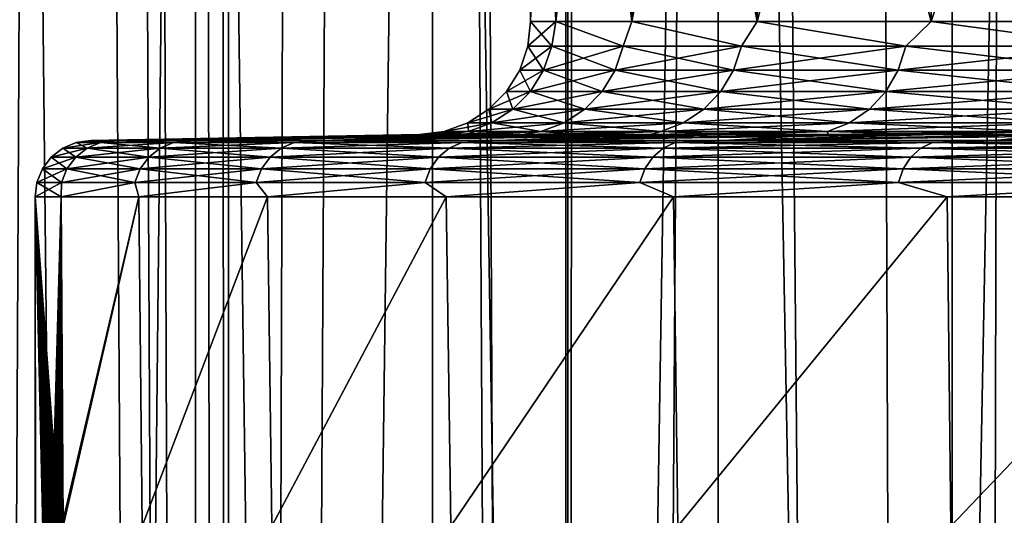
# Model space of a CAD drawing. Header units: metres. Extents: x -24 to 24, y -69 to 184.
# Tile 181 of 256: x -21.55 to -18.08, y -9.62 to -7.87. Entities that reach past the tile are written whole.
import ezdxf

# ---------------------------------------------------------------- set-up
doc = ezdxf.new("R2010")
doc.units = ezdxf.units.M
for name, color, linetype in [('152', 7, 'CONTINUOUS'), ('153', 7, 'CONTINUOUS'), ('159', 7, 'CONTINUOUS'), ('161', 7, 'CONTINUOUS'), ('196', 7, 'CONTINUOUS'), ('197', 7, 'CONTINUOUS'), ('200', 7, 'CONTINUOUS'), ('201', 7, 'CONTINUOUS'), ('367', 7, 'CONTINUOUS'), ('369', 7, 'CONTINUOUS'), ('3981', 7, 'CONTINUOUS'), ('3984', 7, 'CONTINUOUS'), ('560', 2, 'CONTINUOUS'), ('569', 2, 'CONTINUOUS')]:
    doc.layers.add(name, color=color, linetype=linetype)

msp = doc.modelspace()

# ---------------------------------------------------------------- linework, layer by layer
at = {"layer": '152'}
for points in [[(-19.660571, -5.523625, 1.877356), (-19.75, -5.523625), (-19.66057, -7.876375, 1.877362)], [(-19.66057, -7.876375, 1.877362), (-19.75, -5.523625), (-19.75, -7.876375)], [(-19.393089, -7.876375, 3.737727), (-19.660571, -5.523625, 1.877356), (-19.66057, -7.876375, 1.877362)], [(-19.393092, -5.523625, 3.73771), (-19.660571, -5.523625, 1.877356), (-19.393089, -7.876375, 3.737727)], [(-18.94998, -7.876375, 5.564239), (-19.393092, -5.523625, 3.73771), (-19.393089, -7.876375, 3.737727)], [(-18.949987, -5.523625, 5.564215), (-19.393092, -5.523625, 3.73771), (-18.94998, -7.876375, 5.564239)], [(-18.33526, -7.876375, 7.340351), (-18.949987, -5.523625, 5.564215), (-18.94998, -7.876375, 5.564239)], [(-18.335268, -5.523625, 7.34033), (-18.949987, -5.523625, 5.564215), (-18.33526, -7.876375, 7.340351)], [(-17.554493, -7.876375, 9.049987), (-18.335268, -5.523625, 7.34033), (-18.33526, -7.876375, 7.340351)], [(-17.554501, -5.523625, 9.049973), (-18.335268, -5.523625, 7.34033), (-17.554493, -7.876375, 9.049987)]]:
    msp.add_3dface(points, dxfattribs=at)
at = {"layer": '153'}
for points in [[(-19.75, -7.876375), (-19.75, -5.523625), (-19.660571, -5.523625, -1.877356)], [(-19.660571, -7.876375, -1.877355), (-19.75, -7.876375), (-19.660571, -5.523625, -1.877356)], [(-19.393092, -5.523625, -3.73771), (-19.660571, -7.876375, -1.877355), (-19.660571, -5.523625, -1.877356)], [(-19.393092, -7.876375, -3.737709), (-19.660571, -7.876375, -1.877355), (-19.393092, -5.523625, -3.73771)], [(-18.949987, -5.523625, -5.564215), (-19.393092, -7.876375, -3.737709), (-19.393092, -5.523625, -3.73771)], [(-18.949988, -7.876375, -5.564213), (-19.393092, -7.876375, -3.737709), (-18.949987, -5.523625, -5.564215)], [(-18.335268, -5.523625, -7.34033), (-18.949988, -7.876375, -5.564213), (-18.949987, -5.523625, -5.564215)], [(-18.335269, -7.876375, -7.340328), (-18.949988, -7.876375, -5.564213), (-18.335268, -5.523625, -7.34033)], [(-17.554501, -5.523625, -9.049973), (-18.335269, -7.876375, -7.340328), (-18.335268, -5.523625, -7.34033)], [(-17.554502, -7.876375, -9.04997), (-18.335269, -7.876375, -7.340328), (-17.554501, -5.523625, -9.049973)]]:
    msp.add_3dface(points, dxfattribs=at)
at = {"layer": '159'}
for points in [[(-21.30349, -8.29657), (-21.212619, -8.29657, 1.96558), (-20.143019, -8.276314)], [(-20.120206, -8.276314, 0.958392), (-21.212619, -8.29657, 1.96558), (-20.051817, -8.276314, 1.914638)], [(-20.143019, -8.276314), (-21.212619, -8.29657, 1.96558), (-20.120206, -8.276314, 0.958392)], [(-21.212619, -8.29657, 1.96558), (-20.940771, -8.29657, 3.914439), (-20.051817, -8.276314, 1.914638)], [(-19.938004, -8.276314, 2.866566), (-20.940771, -8.29657, 3.914439), (-19.779023, -8.276314, 3.812014)], [(-20.051817, -8.276314, 1.914638), (-20.940771, -8.29657, 3.914439), (-19.938004, -8.276314, 2.866566)], [(-20.940771, -8.29657, 3.914439), (-20.490257, -8.29657, 5.829928), (-19.779023, -8.276314, 3.812014)], [(-19.575234, -8.276314, 4.748833), (-20.490257, -8.29657, 5.829928), (-19.327099, -8.276314, 5.674896)], [(-19.779023, -8.276314, 3.812014), (-20.490257, -8.29657, 5.829928), (-19.575234, -8.276314, 4.748833)], [(-20.490257, -8.29657, 5.829928), (-19.864924, -8.29657, 7.695682), (-19.327099, -8.276314, 5.674896)], [(-19.035182, -8.276314, 6.588099), (-19.864924, -8.29657, 7.695682), (-18.700145, -8.276314, 7.486374)], [(-19.327099, -8.276314, 5.674896), (-19.864924, -8.29657, 7.695682), (-19.035182, -8.276314, 6.588099)], [(-19.864924, -8.29657, 7.695682), (-19.070109, -8.29657, 9.495771), (-18.700145, -8.276314, 7.486374)], [(-18.322747, -8.276314, 8.367685), (-19.070109, -8.29657, 9.495771), (-17.903844, -8.276314, 9.230038)], [(-18.700145, -8.276314, 7.486374), (-19.070109, -8.29657, 9.495771), (-18.322747, -8.276314, 8.367685)], [(-19.070109, -8.29657, 9.495771), (-18.112595, -8.29657, 11.214839), (-17.903844, -8.276314, 9.230038)], [(-17.444383, -8.276314, 10.07148), (-18.112595, -8.29657, 11.214839), (-16.945405, -8.276314, 10.890108)], [(-17.903844, -8.276314, 9.230038), (-18.112595, -8.29657, 11.214839), (-17.444383, -8.276314, 10.07148)], [(-18.112595, -8.29657, 11.214839), (-17.000552, -8.29657, 12.838222), (-16.945405, -8.276314, 10.890108)]]:
    msp.add_3dface(points, dxfattribs=at)
at = {"layer": '161'}
for points in [[(-21.21262, -8.29657, -1.965572), (-21.30349, -8.29657), (-20.120206, -8.276314, -0.958388)], [(-21.30349, -8.29657), (-20.143019, -8.276314), (-20.120206, -8.276314, -0.958388)], [(-20.051818, -8.276314, -1.914628), (-21.21262, -8.29657, -1.965572), (-20.120206, -8.276314, -0.958388)], [(-19.938007, -8.276314, -2.866549), (-21.21262, -8.29657, -1.965572), (-20.051818, -8.276314, -1.914628)], [(-20.940773, -8.29657, -3.914425), (-21.21262, -8.29657, -1.965572), (-19.938007, -8.276314, -2.866549)], [(-19.779028, -8.276314, -3.81199), (-20.940773, -8.29657, -3.914425), (-19.938007, -8.276314, -2.866549)], [(-19.575241, -8.276314, -4.748804), (-20.940773, -8.29657, -3.914425), (-19.779028, -8.276314, -3.81199)], [(-20.490257, -8.29657, -5.82993), (-20.940773, -8.29657, -3.914425), (-19.575241, -8.276314, -4.748804)], [(-19.327109, -8.276314, -5.674864), (-20.490257, -8.29657, -5.82993), (-19.575241, -8.276314, -4.748804)], [(-19.035193, -8.276314, -6.588069), (-20.490257, -8.29657, -5.82993), (-19.327109, -8.276314, -5.674864)], [(-19.864911, -8.29657, -7.695714), (-20.490257, -8.29657, -5.82993), (-19.035193, -8.276314, -6.588069)], [(-18.700156, -8.276314, -7.486347), (-19.864911, -8.29657, -7.695714), (-19.035193, -8.276314, -6.588069)], [(-18.322758, -8.276314, -8.367662), (-19.864911, -8.29657, -7.695714), (-18.700156, -8.276314, -7.486347)], [(-19.070095, -8.29657, -9.495797), (-19.864911, -8.29657, -7.695714), (-18.322758, -8.276314, -8.367662)], [(-17.903854, -8.276314, -9.230018), (-19.070095, -8.29657, -9.495797), (-18.322758, -8.276314, -8.367662)], [(-17.444394, -8.276314, -10.071462), (-19.070095, -8.29657, -9.495797), (-17.903854, -8.276314, -9.230018)], [(-18.112595, -8.29657, -11.21484), (-19.070095, -8.29657, -9.495797), (-17.444394, -8.276314, -10.071462)], [(-16.945417, -8.276314, -10.89009), (-18.112595, -8.29657, -11.21484), (-17.444394, -8.276314, -10.071462)], [(-16.408053, -8.276314, -11.68405), (-18.112595, -8.29657, -11.21484), (-16.945417, -8.276314, -10.89009)], [(-17.000556, -8.29657, -12.838217), (-18.112595, -8.29657, -11.21484), (-16.408053, -8.276314, -11.68405)]]:
    msp.add_3dface(points, dxfattribs=at)
at = {"layer": '196'}
for points in [[(-19.75, -7.876375), (-19.759808, -7.964411), (-19.675516, -7.964411, 1.823205)], [(-19.66057, -7.876375, 1.877362), (-19.75, -7.876375), (-19.675516, -7.964411, 1.823205)], [(-19.66057, -7.876375, 1.877362), (-19.675516, -7.964411, 1.823205), (-19.42336, -7.964411, 3.630855)], [(-19.393089, -7.876375, 3.737727), (-19.66057, -7.876375, 1.877362), (-19.42336, -7.964411, 3.630855)], [(-19.393089, -7.876375, 3.737727), (-19.42336, -7.964411, 3.630855), (-19.00549, -7.964411, 5.407528)], [(-18.94998, -7.876375, 5.564239), (-19.393089, -7.876375, 3.737727), (-19.00549, -7.964411, 5.407528)], [(-18.94998, -7.876375, 5.564239), (-19.00549, -7.964411, 5.407528), (-18.425472, -7.964411, 7.138066)], [(-18.33526, -7.876375, 7.340351), (-18.94998, -7.876375, 5.564239), (-18.425472, -7.964411, 7.138066)], [(-18.33526, -7.876375, 7.340351), (-18.425472, -7.964411, 7.138066), (-17.688255, -7.964411, 8.807704)], [(-17.554493, -7.876375, 9.049987), (-18.33526, -7.876375, 7.340351), (-17.688255, -7.964411, 8.807704)], [(-19.78879, -8.048209), (-19.704374, -8.048209, 1.825879), (-19.759808, -7.964411)], [(-19.759808, -7.964411), (-19.704374, -8.048209, 1.825879), (-19.675516, -7.964411, 1.823205)], [(-19.704374, -8.048209, 1.825879), (-19.451848, -8.048209, 3.636181), (-19.675516, -7.964411, 1.823205)], [(-19.675516, -7.964411, 1.823205), (-19.451848, -8.048209, 3.636181), (-19.42336, -7.964411, 3.630855)], [(-19.451848, -8.048209, 3.636181), (-19.033365, -8.048209, 5.415459), (-19.42336, -7.964411, 3.630855)], [(-19.42336, -7.964411, 3.630855), (-19.033365, -8.048209, 5.415459), (-19.00549, -7.964411, 5.407528)], [(-19.033365, -8.048209, 5.415459), (-18.452497, -8.048209, 7.148535), (-19.00549, -7.964411, 5.407528)], [(-19.00549, -7.964411, 5.407528), (-18.452497, -8.048209, 7.148535), (-18.425472, -7.964411, 7.138066)], [(-18.452497, -8.048209, 7.148535), (-17.714198, -8.048209, 8.820623), (-18.425472, -7.964411, 7.138066)], [(-18.425472, -7.964411, 7.138066), (-17.714198, -8.048209, 8.820623), (-17.688255, -7.964411, 8.807704)], [(-19.83552, -8.123564), (-19.750906, -8.123564, 1.830191), (-19.78879, -8.048209)], [(-19.78879, -8.048209), (-19.750906, -8.123564, 1.830191), (-19.704374, -8.048209, 1.825879)], [(-19.750906, -8.123564, 1.830191), (-19.497783, -8.123564, 3.644767), (-19.704374, -8.048209, 1.825879)], [(-19.704374, -8.048209, 1.825879), (-19.497783, -8.123564, 3.644767), (-19.451848, -8.048209, 3.636181)], [(-19.497783, -8.123564, 3.644767), (-19.078312, -8.123564, 5.428248), (-19.451848, -8.048209, 3.636181)], [(-19.451848, -8.048209, 3.636181), (-19.078312, -8.123564, 5.428248), (-19.033365, -8.048209, 5.415459)], [(-19.078312, -8.123564, 5.428248), (-18.496072, -8.123564, 7.165416), (-19.033365, -8.048209, 5.415459)], [(-19.033365, -8.048209, 5.415459), (-18.496072, -8.123564, 7.165416), (-18.452497, -8.048209, 7.148535)], [(-18.496072, -8.123564, 7.165416), (-17.75603, -8.123564, 8.841452), (-18.452497, -8.048209, 7.148535)], [(-18.452497, -8.048209, 7.148535), (-17.75603, -8.123564, 8.841452), (-17.714198, -8.048209, 8.820623)], [(-19.897704, -8.186773), (-19.812824, -8.186773, 1.835929), (-19.83552, -8.123564)], [(-19.83552, -8.123564), (-19.812824, -8.186773, 1.835929), (-19.750906, -8.123564, 1.830191)], [(-19.812824, -8.186773, 1.835929), (-19.558908, -8.186773, 3.656194), (-19.750906, -8.123564, 1.830191)], [(-19.750906, -8.123564, 1.830191), (-19.558908, -8.186773, 3.656194), (-19.497783, -8.123564, 3.644767)], [(-19.558908, -8.186773, 3.656194), (-19.138122, -8.186773, 5.445265), (-19.497783, -8.123564, 3.644767)], [(-19.497783, -8.123564, 3.644767), (-19.138122, -8.186773, 5.445265), (-19.078312, -8.123564, 5.428248)], [(-19.138122, -8.186773, 5.445265), (-18.554057, -8.186773, 7.18788), (-19.078312, -8.123564, 5.428248)], [(-19.078312, -8.123564, 5.428248), (-18.554057, -8.186773, 7.18788), (-18.496072, -8.123564, 7.165416)], [(-18.554057, -8.186773, 7.18788), (-17.811694, -8.186773, 8.86917), (-18.496072, -8.123564, 7.165416)], [(-18.496072, -8.123564, 7.165416), (-17.811694, -8.186773, 8.86917), (-17.75603, -8.123564, 8.841452)], [(-19.972285, -8.234729), (-19.887087, -8.234729, 1.84281), (-19.897704, -8.186773)], [(-19.897704, -8.186773), (-19.887087, -8.234729, 1.84281), (-19.812824, -8.186773, 1.835929)], [(-19.887087, -8.234729, 1.84281), (-19.632219, -8.234729, 3.669898), (-19.812824, -8.186773, 1.835929)], [(-19.812824, -8.186773, 1.835929), (-19.632219, -8.234729, 3.669898), (-19.558908, -8.186773, 3.656194)], [(-19.632219, -8.234729, 3.669898), (-19.209856, -8.234729, 5.465675), (-19.558908, -8.186773, 3.656194)], [(-19.558908, -8.186773, 3.656194), (-19.209856, -8.234729, 5.465675), (-19.138122, -8.186773, 5.445265)], [(-19.209856, -8.234729, 5.465675), (-18.623601, -8.234729, 7.214822), (-19.138122, -8.186773, 5.445265)], [(-19.138122, -8.186773, 5.445265), (-18.623601, -8.234729, 7.214822), (-18.554057, -8.186773, 7.18788)], [(-18.623601, -8.234729, 7.214822), (-17.878457, -8.234729, 8.902414), (-18.554057, -8.186773, 7.18788)], [(-18.554057, -8.186773, 7.18788), (-17.878457, -8.234729, 8.902414), (-17.811694, -8.186773, 8.86917)], [(-20.055599, -8.265076), (-19.970045, -8.265076, 1.850497), (-19.972285, -8.234729)], [(-19.972285, -8.234729), (-19.970045, -8.265076, 1.850497), (-19.887087, -8.234729, 1.84281)], [(-19.970045, -8.265076, 1.850497), (-19.714114, -8.265076, 3.685207), (-19.887087, -8.234729, 1.84281)], [(-19.887087, -8.234729, 1.84281), (-19.714114, -8.265076, 3.685207), (-19.632219, -8.234729, 3.669898)], [(-19.714114, -8.265076, 3.685207), (-19.289989, -8.265076, 5.488475), (-19.632219, -8.234729, 3.669898)], [(-19.632219, -8.234729, 3.669898), (-19.289989, -8.265076, 5.488475), (-19.209856, -8.234729, 5.465675)], [(-19.289989, -8.265076, 5.488475), (-18.701289, -8.265076, 7.244918), (-19.209856, -8.234729, 5.465675)], [(-19.209856, -8.234729, 5.465675), (-18.701289, -8.265076, 7.244918), (-18.623601, -8.234729, 7.214822)], [(-18.701289, -8.265076, 7.244918), (-17.953036, -8.265076, 8.93955), (-18.623601, -8.234729, 7.214822)], [(-18.623601, -8.234729, 7.214822), (-17.953036, -8.265076, 8.93955), (-17.878457, -8.234729, 8.902414)], [(-20.143019, -8.276314), (-20.120206, -8.276314, 0.958392), (-20.055599, -8.265076)], [(-20.055599, -8.265076), (-20.120206, -8.276314, 0.958392), (-19.970045, -8.265076, 1.850497)], [(-20.120206, -8.276314, 0.958392), (-20.051817, -8.276314, 1.914638), (-19.970045, -8.265076, 1.850497)], [(-20.051817, -8.276314, 1.914638), (-19.938004, -8.276314, 2.866566), (-19.970045, -8.265076, 1.850497)], [(-19.970045, -8.265076, 1.850497), (-19.938004, -8.276314, 2.866566), (-19.714114, -8.265076, 3.685207)], [(-19.938004, -8.276314, 2.866566), (-19.779023, -8.276314, 3.812014), (-19.714114, -8.265076, 3.685207)], [(-19.779023, -8.276314, 3.812014), (-19.575234, -8.276314, 4.748833), (-19.714114, -8.265076, 3.685207)], [(-19.714114, -8.265076, 3.685207), (-19.575234, -8.276314, 4.748833), (-19.289989, -8.265076, 5.488475)], [(-19.575234, -8.276314, 4.748833), (-19.327099, -8.276314, 5.674896), (-19.289989, -8.265076, 5.488475)], [(-19.327099, -8.276314, 5.674896), (-19.035182, -8.276314, 6.588099), (-19.289989, -8.265076, 5.488475)], [(-19.289989, -8.265076, 5.488475), (-19.035182, -8.276314, 6.588099), (-18.701289, -8.265076, 7.244918)], [(-19.035182, -8.276314, 6.588099), (-18.700145, -8.276314, 7.486374), (-18.701289, -8.265076, 7.244918)], [(-18.701289, -8.265076, 7.244918), (-18.322747, -8.276314, 8.367685), (-17.953036, -8.265076, 8.93955)], [(-18.700145, -8.276314, 7.486374), (-18.322747, -8.276314, 8.367685), (-18.701289, -8.265076, 7.244918)], [(-18.322747, -8.276314, 8.367685), (-17.903844, -8.276314, 9.230038), (-17.953036, -8.265076, 8.93955)]]:
    msp.add_3dface(points, dxfattribs=at)
at = {"layer": '197'}
for points in [[(-19.759808, -7.964411), (-19.660571, -7.876375, -1.877355), (-19.675516, -7.964411, -1.823205)], [(-19.75, -7.876375), (-19.660571, -7.876375, -1.877355), (-19.759808, -7.964411)], [(-19.660571, -7.876375, -1.877355), (-19.42336, -7.964411, -3.630855), (-19.675516, -7.964411, -1.823205)], [(-19.660571, -7.876375, -1.877355), (-19.393092, -7.876375, -3.737709), (-19.42336, -7.964411, -3.630855)], [(-19.393092, -7.876375, -3.737709), (-19.00549, -7.964411, -5.407528), (-19.42336, -7.964411, -3.630855)], [(-19.393092, -7.876375, -3.737709), (-18.949988, -7.876375, -5.564213), (-19.00549, -7.964411, -5.407528)], [(-18.949988, -7.876375, -5.564213), (-18.425472, -7.964411, -7.138066), (-19.00549, -7.964411, -5.407528)], [(-18.949988, -7.876375, -5.564213), (-18.335269, -7.876375, -7.340328), (-18.425472, -7.964411, -7.138066)], [(-18.335269, -7.876375, -7.340328), (-17.688255, -7.964411, -8.807704), (-18.425472, -7.964411, -7.138066)], [(-18.335269, -7.876375, -7.340328), (-17.554502, -7.876375, -9.04997), (-17.688255, -7.964411, -8.807704)], [(-19.704374, -8.048209, -1.825879), (-19.78879, -8.048209), (-19.675516, -7.964411, -1.823205)], [(-19.78879, -8.048209), (-19.759808, -7.964411), (-19.675516, -7.964411, -1.823205)], [(-19.42336, -7.964411, -3.630855), (-19.704374, -8.048209, -1.825879), (-19.675516, -7.964411, -1.823205)], [(-19.451848, -8.048209, -3.636181), (-19.704374, -8.048209, -1.825879), (-19.42336, -7.964411, -3.630855)], [(-19.00549, -7.964411, -5.407528), (-19.451848, -8.048209, -3.636181), (-19.42336, -7.964411, -3.630855)], [(-19.033365, -8.048209, -5.415459), (-19.451848, -8.048209, -3.636181), (-19.00549, -7.964411, -5.407528)], [(-18.425472, -7.964411, -7.138066), (-19.033365, -8.048209, -5.415459), (-19.00549, -7.964411, -5.407528)], [(-18.452497, -8.048209, -7.148535), (-19.033365, -8.048209, -5.415459), (-18.425472, -7.964411, -7.138066)], [(-17.688255, -7.964411, -8.807704), (-18.452497, -8.048209, -7.148535), (-18.425472, -7.964411, -7.138066)], [(-17.714198, -8.048209, -8.820623), (-18.452497, -8.048209, -7.148535), (-17.688255, -7.964411, -8.807704)], [(-19.750906, -8.123564, -1.830191), (-19.83552, -8.123564), (-19.704374, -8.048209, -1.825879)], [(-19.83552, -8.123564), (-19.78879, -8.048209), (-19.704374, -8.048209, -1.825879)], [(-19.451848, -8.048209, -3.636181), (-19.750906, -8.123564, -1.830191), (-19.704374, -8.048209, -1.825879)], [(-19.497783, -8.123564, -3.644767), (-19.750906, -8.123564, -1.830191), (-19.451848, -8.048209, -3.636181)], [(-19.033365, -8.048209, -5.415459), (-19.497783, -8.123564, -3.644767), (-19.451848, -8.048209, -3.636181)], [(-19.078312, -8.123564, -5.428248), (-19.497783, -8.123564, -3.644767), (-19.033365, -8.048209, -5.415459)], [(-18.452497, -8.048209, -7.148535), (-19.078312, -8.123564, -5.428248), (-19.033365, -8.048209, -5.415459)], [(-18.496072, -8.123564, -7.165416), (-19.078312, -8.123564, -5.428248), (-18.452497, -8.048209, -7.148535)], [(-17.714198, -8.048209, -8.820623), (-18.496072, -8.123564, -7.165416), (-18.452497, -8.048209, -7.148535)], [(-17.75603, -8.123564, -8.841452), (-18.496072, -8.123564, -7.165416), (-17.714198, -8.048209, -8.820623)], [(-19.812824, -8.186773, -1.835929), (-19.897704, -8.186773), (-19.750906, -8.123564, -1.830191)], [(-19.897704, -8.186773), (-19.83552, -8.123564), (-19.750906, -8.123564, -1.830191)], [(-19.497783, -8.123564, -3.644767), (-19.812824, -8.186773, -1.835929), (-19.750906, -8.123564, -1.830191)], [(-19.558908, -8.186773, -3.656194), (-19.812824, -8.186773, -1.835929), (-19.497783, -8.123564, -3.644767)], [(-19.078312, -8.123564, -5.428248), (-19.558908, -8.186773, -3.656194), (-19.497783, -8.123564, -3.644767)], [(-19.138122, -8.186773, -5.445265), (-19.558908, -8.186773, -3.656194), (-19.078312, -8.123564, -5.428248)], [(-18.496072, -8.123564, -7.165416), (-19.138122, -8.186773, -5.445265), (-19.078312, -8.123564, -5.428248)], [(-18.554057, -8.186773, -7.18788), (-19.138122, -8.186773, -5.445265), (-18.496072, -8.123564, -7.165416)], [(-17.75603, -8.123564, -8.841452), (-18.554057, -8.186773, -7.18788), (-18.496072, -8.123564, -7.165416)], [(-17.811694, -8.186773, -8.86917), (-18.554057, -8.186773, -7.18788), (-17.75603, -8.123564, -8.841452)], [(-19.887087, -8.234729, -1.84281), (-19.972285, -8.234729), (-19.812824, -8.186773, -1.835929)], [(-19.972285, -8.234729), (-19.897704, -8.186773), (-19.812824, -8.186773, -1.835929)], [(-19.558908, -8.186773, -3.656194), (-19.887087, -8.234729, -1.84281), (-19.812824, -8.186773, -1.835929)], [(-19.632219, -8.234729, -3.669898), (-19.887087, -8.234729, -1.84281), (-19.558908, -8.186773, -3.656194)], [(-19.138122, -8.186773, -5.445265), (-19.632219, -8.234729, -3.669898), (-19.558908, -8.186773, -3.656194)], [(-19.209856, -8.234729, -5.465675), (-19.632219, -8.234729, -3.669898), (-19.138122, -8.186773, -5.445265)], [(-18.554057, -8.186773, -7.18788), (-19.209856, -8.234729, -5.465675), (-19.138122, -8.186773, -5.445265)], [(-18.623601, -8.234729, -7.214822), (-19.209856, -8.234729, -5.465675), (-18.554057, -8.186773, -7.18788)], [(-17.811694, -8.186773, -8.86917), (-18.623601, -8.234729, -7.214822), (-18.554057, -8.186773, -7.18788)], [(-17.878457, -8.234729, -8.902414), (-18.623601, -8.234729, -7.214822), (-17.811694, -8.186773, -8.86917)], [(-19.970045, -8.265076, -1.850497), (-20.055599, -8.265076), (-19.887087, -8.234729, -1.84281)], [(-20.055599, -8.265076), (-19.972285, -8.234729), (-19.887087, -8.234729, -1.84281)], [(-19.632219, -8.234729, -3.669898), (-19.970045, -8.265076, -1.850497), (-19.887087, -8.234729, -1.84281)], [(-19.714114, -8.265076, -3.685207), (-19.970045, -8.265076, -1.850497), (-19.632219, -8.234729, -3.669898)], [(-19.209856, -8.234729, -5.465675), (-19.714114, -8.265076, -3.685207), (-19.632219, -8.234729, -3.669898)], [(-19.289989, -8.265076, -5.488475), (-19.714114, -8.265076, -3.685207), (-19.209856, -8.234729, -5.465675)], [(-18.623601, -8.234729, -7.214822), (-19.289989, -8.265076, -5.488475), (-19.209856, -8.234729, -5.465675)], [(-18.701289, -8.265076, -7.244918), (-19.289989, -8.265076, -5.488475), (-18.623601, -8.234729, -7.214822)], [(-17.878457, -8.234729, -8.902414), (-18.701289, -8.265076, -7.244918), (-18.623601, -8.234729, -7.214822)], [(-17.953036, -8.265076, -8.93955), (-18.701289, -8.265076, -7.244918), (-17.878457, -8.234729, -8.902414)], [(-20.143019, -8.276314), (-20.055599, -8.265076), (-19.970045, -8.265076, -1.850497)], [(-20.120206, -8.276314, -0.958388), (-20.143019, -8.276314), (-19.970045, -8.265076, -1.850497)], [(-20.051818, -8.276314, -1.914628), (-20.120206, -8.276314, -0.958388), (-19.970045, -8.265076, -1.850497)], [(-19.714114, -8.265076, -3.685207), (-20.051818, -8.276314, -1.914628), (-19.970045, -8.265076, -1.850497)], [(-19.938007, -8.276314, -2.866549), (-20.051818, -8.276314, -1.914628), (-19.714114, -8.265076, -3.685207)], [(-19.779028, -8.276314, -3.81199), (-19.938007, -8.276314, -2.866549), (-19.714114, -8.265076, -3.685207)], [(-19.289989, -8.265076, -5.488475), (-19.779028, -8.276314, -3.81199), (-19.714114, -8.265076, -3.685207)], [(-19.575241, -8.276314, -4.748804), (-19.779028, -8.276314, -3.81199), (-19.289989, -8.265076, -5.488475)], [(-19.327109, -8.276314, -5.674864), (-19.575241, -8.276314, -4.748804), (-19.289989, -8.265076, -5.488475)], [(-18.701289, -8.265076, -7.244918), (-19.327109, -8.276314, -5.674864), (-19.289989, -8.265076, -5.488475)], [(-19.035193, -8.276314, -6.588069), (-19.327109, -8.276314, -5.674864), (-18.701289, -8.265076, -7.244918)], [(-18.700156, -8.276314, -7.486347), (-19.035193, -8.276314, -6.588069), (-18.701289, -8.265076, -7.244918)], [(-17.953036, -8.265076, -8.93955), (-18.700156, -8.276314, -7.486347), (-18.701289, -8.265076, -7.244918)], [(-18.322758, -8.276314, -8.367662), (-18.700156, -8.276314, -7.486347), (-17.953036, -8.265076, -8.93955)], [(-17.903854, -8.276314, -9.230018), (-18.322758, -8.276314, -8.367662), (-17.953036, -8.265076, -8.93955)]]:
    msp.add_3dface(points, dxfattribs=at)
at = {"layer": '200'}
for points in [[(-21.401875, -8.32443), (-21.315717, -8.32443, 1.918449), (-21.354369, -8.304071)], [(-21.30349, -8.29657), (-21.354369, -8.304071), (-21.268402, -8.304071, 1.914191)], [(-21.354369, -8.304071), (-21.315717, -8.32443, 1.918449), (-21.268402, -8.304071, 1.914191)], [(-21.315717, -8.32443, 1.918449), (-21.057938, -8.32443, 3.821452), (-21.268402, -8.304071, 1.914191)], [(-21.212619, -8.29657, 1.96558), (-21.30349, -8.29657), (-21.268402, -8.304071, 1.914191)], [(-21.212619, -8.29657, 1.96558), (-21.268402, -8.304071, 1.914191), (-21.011195, -8.304071, 3.81297)], [(-21.268402, -8.304071, 1.914191), (-21.057938, -8.32443, 3.821452), (-21.011195, -8.304071, 3.81297)], [(-20.940771, -8.29657, 3.914439), (-21.212619, -8.29657, 1.96558), (-21.011195, -8.304071, 3.81297)], [(-21.057938, -8.32443, 3.821452), (-20.630613, -8.32443, 5.693687), (-21.011195, -8.304071, 3.81297)], [(-20.940771, -8.29657, 3.914439), (-21.011195, -8.304071, 3.81297), (-20.584818, -8.304071, 5.681049)], [(-21.011195, -8.304071, 3.81297), (-20.630613, -8.32443, 5.693687), (-20.584818, -8.304071, 5.681049)], [(-20.490257, -8.29657, 5.829928), (-20.940771, -8.29657, 3.914439), (-20.584818, -8.304071, 5.681049)], [(-20.630613, -8.32443, 5.693687), (-20.037182, -8.32443, 7.52008), (-20.584818, -8.304071, 5.681049)], [(-20.490257, -8.29657, 5.829928), (-20.584818, -8.304071, 5.681049), (-19.992705, -8.304071, 7.503388)], [(-20.584818, -8.304071, 5.681049), (-20.037182, -8.32443, 7.52008), (-19.992705, -8.304071, 7.503388)], [(-19.864924, -8.29657, 7.695682), (-20.490257, -8.29657, 5.829928), (-19.992705, -8.304071, 7.503388)], [(-20.037182, -8.32443, 7.52008), (-19.282423, -8.32443, 9.285925), (-19.992705, -8.304071, 7.503388)], [(-19.864924, -8.29657, 7.695682), (-19.992705, -8.304071, 7.503388), (-19.239621, -8.304071, 9.265313)], [(-19.992705, -8.304071, 7.503388), (-19.282423, -8.32443, 9.285925), (-19.239621, -8.304071, 9.265313)], [(-19.070109, -8.29657, 9.495771), (-19.864924, -8.29657, 7.695682), (-19.239621, -8.304071, 9.265313)], [(-19.282423, -8.32443, 9.285925), (-18.372414, -8.32443, 10.977006), (-19.239621, -8.304071, 9.265313)], [(-19.070109, -8.29657, 9.495771), (-19.239621, -8.304071, 9.265313), (-18.331632, -8.304071, 10.95264)], [(-19.239621, -8.304071, 9.265313), (-18.372414, -8.32443, 10.977006), (-18.331632, -8.304071, 10.95264)], [(-18.112595, -8.29657, 11.214839), (-19.070109, -8.29657, 9.495771), (-18.331632, -8.304071, 10.95264)], [(-18.372414, -8.32443, 10.977006), (-17.31448, -8.32443, 12.579706), (-18.331632, -8.304071, 10.95264)], [(-18.112595, -8.29657, 11.214839), (-18.331632, -8.304071, 10.95264), (-17.276047, -8.304071, 12.551783)], [(-18.331632, -8.304071, 10.95264), (-17.31448, -8.32443, 12.579706), (-17.276047, -8.304071, 12.551783)], [(-17.000552, -8.29657, 12.838222), (-18.112595, -8.29657, 11.214839), (-17.276047, -8.304071, 12.551783)], [(-21.442577, -8.356284), (-21.356256, -8.356284, 1.922098), (-21.401875, -8.32443)], [(-21.401875, -8.32443), (-21.356256, -8.356284, 1.922098), (-21.315717, -8.32443, 1.918449)], [(-21.356256, -8.356284, 1.922098), (-21.097986, -8.356284, 3.82872), (-21.315717, -8.32443, 1.918449)], [(-21.315717, -8.32443, 1.918449), (-21.097986, -8.356284, 3.82872), (-21.057938, -8.32443, 3.821452)], [(-21.097986, -8.356284, 3.82872), (-20.669848, -8.356284, 5.704516), (-21.057938, -8.32443, 3.821452)], [(-21.057938, -8.32443, 3.821452), (-20.669848, -8.356284, 5.704516), (-20.630613, -8.32443, 5.693687)], [(-20.669848, -8.356284, 5.704516), (-20.075289, -8.356284, 7.534382), (-20.630613, -8.32443, 5.693687)], [(-20.630613, -8.32443, 5.693687), (-20.075289, -8.356284, 7.534382), (-20.037182, -8.32443, 7.52008)], [(-20.075289, -8.356284, 7.534382), (-19.319095, -8.356284, 9.303586), (-20.037182, -8.32443, 7.52008)], [(-20.037182, -8.32443, 7.52008), (-19.319095, -8.356284, 9.303586), (-19.282423, -8.32443, 9.285925)], [(-19.319095, -8.356284, 9.303586), (-18.407355, -8.356284, 10.997882), (-19.282423, -8.32443, 9.285925)], [(-19.282423, -8.32443, 9.285925), (-18.407355, -8.356284, 10.997882), (-18.372414, -8.32443, 10.977006)], [(-18.407355, -8.356284, 10.997882), (-17.34741, -8.356284, 12.603631), (-18.372414, -8.32443, 10.977006)], [(-18.372414, -8.32443, 10.977006), (-17.34741, -8.356284, 12.603631), (-17.31448, -8.32443, 12.579706)], [(-21.473758, -8.397504), (-21.387311, -8.397504, 1.924893), (-21.442577, -8.356284)], [(-21.442577, -8.356284), (-21.387311, -8.397504, 1.924893), (-21.356256, -8.356284, 1.922098)], [(-21.387311, -8.397504, 1.924893), (-21.128666, -8.397504, 3.834288), (-21.356256, -8.356284, 1.922098)], [(-21.356256, -8.356284, 1.922098), (-21.128666, -8.397504, 3.834288), (-21.097986, -8.356284, 3.82872)], [(-21.128666, -8.397504, 3.834288), (-20.699905, -8.397504, 5.712811), (-21.097986, -8.356284, 3.82872)], [(-21.097986, -8.356284, 3.82872), (-20.699905, -8.397504, 5.712811), (-20.669848, -8.356284, 5.704516)], [(-20.699905, -8.397504, 5.712811), (-20.104481, -8.397504, 7.545338), (-20.669848, -8.356284, 5.704516)], [(-20.669848, -8.356284, 5.704516), (-20.104481, -8.397504, 7.545338), (-20.075289, -8.356284, 7.534382)], [(-20.104481, -8.397504, 7.545338), (-19.347188, -8.397504, 9.317115), (-20.075289, -8.356284, 7.534382)], [(-20.075289, -8.356284, 7.534382), (-19.347188, -8.397504, 9.317115), (-19.319095, -8.356284, 9.303586)], [(-19.347188, -8.397504, 9.317115), (-18.434122, -8.397504, 11.013875), (-19.319095, -8.356284, 9.303586)], [(-19.319095, -8.356284, 9.303586), (-18.434122, -8.397504, 11.013875), (-18.407355, -8.356284, 10.997882)], [(-18.434122, -8.397504, 11.013875), (-17.372635, -8.397504, 12.621958), (-18.407355, -8.356284, 10.997882)], [(-18.407355, -8.356284, 10.997882), (-17.372635, -8.397504, 12.621958), (-17.34741, -8.356284, 12.603631)], [(-21.493335, -8.445338), (-21.406809, -8.445338, 1.926648), (-21.473758, -8.397504)], [(-21.473758, -8.397504), (-21.406809, -8.445338, 1.926648), (-21.387311, -8.397504, 1.924893)], [(-21.406809, -8.445338, 1.926648), (-21.147928, -8.445338, 3.837783), (-21.387311, -8.397504, 1.924893)], [(-21.387311, -8.397504, 1.924893), (-21.147928, -8.445338, 3.837783), (-21.128666, -8.397504, 3.834288)], [(-21.147928, -8.445338, 3.837783), (-20.718777, -8.445338, 5.718019), (-21.128666, -8.397504, 3.834288)], [(-21.128666, -8.397504, 3.834288), (-20.718777, -8.445338, 5.718019), (-20.699905, -8.397504, 5.712811)], [(-20.718777, -8.445338, 5.718019), (-20.12281, -8.445338, 7.552217), (-20.699905, -8.397504, 5.712811)], [(-20.699905, -8.397504, 5.712811), (-20.12281, -8.445338, 7.552217), (-20.104481, -8.397504, 7.545338)], [(-20.12281, -8.445338, 7.552217), (-19.364826, -8.445338, 9.325609), (-20.104481, -8.397504, 7.545338)], [(-20.104481, -8.397504, 7.545338), (-19.364826, -8.445338, 9.325609), (-19.347188, -8.397504, 9.317115)], [(-19.364826, -8.445338, 9.325609), (-18.450927, -8.445338, 11.023916), (-19.347188, -8.397504, 9.317115)], [(-19.347188, -8.397504, 9.317115), (-18.450927, -8.445338, 11.023916), (-18.434122, -8.397504, 11.013875)], [(-18.450927, -8.445338, 11.023916), (-17.388473, -8.445338, 12.633465), (-18.434122, -8.397504, 11.013875)], [(-18.434122, -8.397504, 11.013875), (-17.388473, -8.445338, 12.633465), (-17.372635, -8.397504, 12.621958)], [(-21.5, -8.496539), (-21.408286, -8.496539, 1.983761), (-21.493335, -8.445338)], [(-21.493335, -8.445338), (-21.408286, -8.496539, 1.983761), (-21.406809, -8.445338, 1.926648)], [(-21.406809, -8.445338, 1.926648), (-21.408286, -8.496539, 1.983761), (-21.147928, -8.445338, 3.837783)], [(-21.408286, -8.496539, 1.983761), (-21.133926, -8.496539, 3.950593), (-21.147928, -8.445338, 3.837783)], [(-21.147928, -8.445338, 3.837783), (-21.133926, -8.496539, 3.950593), (-20.718777, -8.445338, 5.718019)], [(-21.133926, -8.496539, 3.950593), (-20.679258, -8.496539, 5.883732), (-20.718777, -8.445338, 5.718019)], [(-20.718777, -8.445338, 5.718019), (-20.679258, -8.496539, 5.883732), (-20.12281, -8.445338, 7.552217)], [(-20.679258, -8.496539, 5.883732), (-20.048156, -8.496539, 7.766687), (-20.12281, -8.445338, 7.552217)], [(-20.12281, -8.445338, 7.552217), (-20.048156, -8.496539, 7.766687), (-19.364826, -8.445338, 9.325609)], [(-20.048156, -8.496539, 7.766687), (-19.246007, -8.496539, 9.583382), (-19.364826, -8.445338, 9.325609)], [(-19.364826, -8.445338, 9.325609), (-19.246007, -8.496539, 9.583382), (-18.450927, -8.445338, 11.023916)], [(-19.246007, -8.496539, 9.583382), (-18.279659, -8.496539, 11.318307), (-18.450927, -8.445338, 11.023916)], [(-18.450927, -8.445338, 11.023916), (-18.279659, -8.496539, 11.318307), (-17.388473, -8.445338, 12.633465)], [(-18.279659, -8.496539, 11.318307), (-17.157359, -8.496539, 12.95666), (-17.388473, -8.445338, 12.633465)]]:
    msp.add_3dface(points, dxfattribs=at)
at = {"layer": '201'}
for points in [[(-21.315717, -8.32443, -1.918449), (-21.401875, -8.32443), (-21.268402, -8.304071, -1.914191)], [(-21.401875, -8.32443), (-21.354369, -8.304071), (-21.268402, -8.304071, -1.914191)], [(-21.354369, -8.304071), (-21.21262, -8.29657, -1.965572), (-21.268402, -8.304071, -1.914191)], [(-21.30349, -8.29657), (-21.21262, -8.29657, -1.965572), (-21.354369, -8.304071)], [(-21.011195, -8.304071, -3.81297), (-21.315717, -8.32443, -1.918449), (-21.268402, -8.304071, -1.914191)], [(-21.057938, -8.32443, -3.821452), (-21.315717, -8.32443, -1.918449), (-21.011195, -8.304071, -3.81297)], [(-21.21262, -8.29657, -1.965572), (-21.011195, -8.304071, -3.81297), (-21.268402, -8.304071, -1.914191)], [(-21.21262, -8.29657, -1.965572), (-20.940773, -8.29657, -3.914425), (-21.011195, -8.304071, -3.81297)], [(-20.584818, -8.304071, -5.681049), (-21.057938, -8.32443, -3.821452), (-21.011195, -8.304071, -3.81297)], [(-20.630613, -8.32443, -5.693687), (-21.057938, -8.32443, -3.821452), (-20.584818, -8.304071, -5.681049)], [(-20.940773, -8.29657, -3.914425), (-20.584818, -8.304071, -5.681049), (-21.011195, -8.304071, -3.81297)], [(-20.940773, -8.29657, -3.914425), (-20.490257, -8.29657, -5.82993), (-20.584818, -8.304071, -5.681049)], [(-19.992705, -8.304071, -7.503388), (-20.630613, -8.32443, -5.693687), (-20.584818, -8.304071, -5.681049)], [(-20.037182, -8.32443, -7.52008), (-20.630613, -8.32443, -5.693687), (-19.992705, -8.304071, -7.503388)], [(-20.490257, -8.29657, -5.82993), (-19.992705, -8.304071, -7.503388), (-20.584818, -8.304071, -5.681049)], [(-20.490257, -8.29657, -5.82993), (-19.864911, -8.29657, -7.695714), (-19.992705, -8.304071, -7.503388)], [(-19.239621, -8.304071, -9.265313), (-20.037182, -8.32443, -7.52008), (-19.992705, -8.304071, -7.503388)], [(-19.282423, -8.32443, -9.285925), (-20.037182, -8.32443, -7.52008), (-19.239621, -8.304071, -9.265313)], [(-19.864911, -8.29657, -7.695714), (-19.239621, -8.304071, -9.265313), (-19.992705, -8.304071, -7.503388)], [(-19.864911, -8.29657, -7.695714), (-19.070095, -8.29657, -9.495797), (-19.239621, -8.304071, -9.265313)], [(-18.331632, -8.304071, -10.95264), (-19.282423, -8.32443, -9.285925), (-19.239621, -8.304071, -9.265313)], [(-18.372414, -8.32443, -10.977006), (-19.282423, -8.32443, -9.285925), (-18.331632, -8.304071, -10.95264)], [(-19.070095, -8.29657, -9.495797), (-18.331632, -8.304071, -10.95264), (-19.239621, -8.304071, -9.265313)], [(-19.070095, -8.29657, -9.495797), (-18.112595, -8.29657, -11.21484), (-18.331632, -8.304071, -10.95264)], [(-17.276047, -8.304071, -12.551783), (-18.372414, -8.32443, -10.977006), (-18.331632, -8.304071, -10.95264)], [(-17.31448, -8.32443, -12.579706), (-18.372414, -8.32443, -10.977006), (-17.276047, -8.304071, -12.551783)], [(-18.112595, -8.29657, -11.21484), (-17.276047, -8.304071, -12.551783), (-18.331632, -8.304071, -10.95264)], [(-18.112595, -8.29657, -11.21484), (-17.000556, -8.29657, -12.838217), (-17.276047, -8.304071, -12.551783)], [(-21.356256, -8.356284, -1.922098), (-21.442577, -8.356284), (-21.315717, -8.32443, -1.918449)], [(-21.442577, -8.356284), (-21.401875, -8.32443), (-21.315717, -8.32443, -1.918449)], [(-21.057938, -8.32443, -3.821452), (-21.356256, -8.356284, -1.922098), (-21.315717, -8.32443, -1.918449)], [(-21.097986, -8.356284, -3.82872), (-21.356256, -8.356284, -1.922098), (-21.057938, -8.32443, -3.821452)], [(-20.630613, -8.32443, -5.693687), (-21.097986, -8.356284, -3.82872), (-21.057938, -8.32443, -3.821452)], [(-20.669848, -8.356284, -5.704516), (-21.097986, -8.356284, -3.82872), (-20.630613, -8.32443, -5.693687)], [(-20.037182, -8.32443, -7.52008), (-20.669848, -8.356284, -5.704516), (-20.630613, -8.32443, -5.693687)], [(-20.075289, -8.356284, -7.534382), (-20.669848, -8.356284, -5.704516), (-20.037182, -8.32443, -7.52008)], [(-19.282423, -8.32443, -9.285925), (-20.075289, -8.356284, -7.534382), (-20.037182, -8.32443, -7.52008)], [(-19.319095, -8.356284, -9.303586), (-20.075289, -8.356284, -7.534382), (-19.282423, -8.32443, -9.285925)], [(-18.372414, -8.32443, -10.977006), (-19.319095, -8.356284, -9.303586), (-19.282423, -8.32443, -9.285925)], [(-18.407355, -8.356284, -10.997882), (-19.319095, -8.356284, -9.303586), (-18.372414, -8.32443, -10.977006)], [(-17.31448, -8.32443, -12.579706), (-18.407355, -8.356284, -10.997882), (-18.372414, -8.32443, -10.977006)], [(-17.34741, -8.356284, -12.603631), (-18.407355, -8.356284, -10.997882), (-17.31448, -8.32443, -12.579706)], [(-21.387311, -8.397504, -1.924893), (-21.473758, -8.397504), (-21.356256, -8.356284, -1.922098)], [(-21.473758, -8.397504), (-21.442577, -8.356284), (-21.356256, -8.356284, -1.922098)], [(-21.097986, -8.356284, -3.82872), (-21.387311, -8.397504, -1.924893), (-21.356256, -8.356284, -1.922098)], [(-21.128666, -8.397504, -3.834288), (-21.387311, -8.397504, -1.924893), (-21.097986, -8.356284, -3.82872)], [(-20.669848, -8.356284, -5.704516), (-21.128666, -8.397504, -3.834288), (-21.097986, -8.356284, -3.82872)], [(-20.699905, -8.397504, -5.712811), (-21.128666, -8.397504, -3.834288), (-20.669848, -8.356284, -5.704516)], [(-20.075289, -8.356284, -7.534382), (-20.699905, -8.397504, -5.712811), (-20.669848, -8.356284, -5.704516)], [(-20.104481, -8.397504, -7.545338), (-20.699905, -8.397504, -5.712811), (-20.075289, -8.356284, -7.534382)], [(-19.319095, -8.356284, -9.303586), (-20.104481, -8.397504, -7.545338), (-20.075289, -8.356284, -7.534382)], [(-19.347188, -8.397504, -9.317115), (-20.104481, -8.397504, -7.545338), (-19.319095, -8.356284, -9.303586)], [(-18.407355, -8.356284, -10.997882), (-19.347188, -8.397504, -9.317115), (-19.319095, -8.356284, -9.303586)], [(-18.434122, -8.397504, -11.013875), (-19.347188, -8.397504, -9.317115), (-18.407355, -8.356284, -10.997882)], [(-17.34741, -8.356284, -12.603631), (-18.434122, -8.397504, -11.013875), (-18.407355, -8.356284, -10.997882)], [(-17.372635, -8.397504, -12.621958), (-18.434122, -8.397504, -11.013875), (-17.34741, -8.356284, -12.603631)], [(-21.406809, -8.445338, -1.926648), (-21.493335, -8.445338), (-21.387311, -8.397504, -1.924893)], [(-21.493335, -8.445338), (-21.473758, -8.397504), (-21.387311, -8.397504, -1.924893)], [(-21.128666, -8.397504, -3.834288), (-21.406809, -8.445338, -1.926648), (-21.387311, -8.397504, -1.924893)], [(-21.147928, -8.445338, -3.837783), (-21.406809, -8.445338, -1.926648), (-21.128666, -8.397504, -3.834288)], [(-20.699905, -8.397504, -5.712811), (-21.147928, -8.445338, -3.837783), (-21.128666, -8.397504, -3.834288)], [(-20.718777, -8.445338, -5.718019), (-21.147928, -8.445338, -3.837783), (-20.699905, -8.397504, -5.712811)], [(-20.104481, -8.397504, -7.545338), (-20.718777, -8.445338, -5.718019), (-20.699905, -8.397504, -5.712811)], [(-20.12281, -8.445338, -7.552217), (-20.718777, -8.445338, -5.718019), (-20.104481, -8.397504, -7.545338)], [(-19.347188, -8.397504, -9.317115), (-20.12281, -8.445338, -7.552217), (-20.104481, -8.397504, -7.545338)], [(-19.364826, -8.445338, -9.325609), (-20.12281, -8.445338, -7.552217), (-19.347188, -8.397504, -9.317115)], [(-18.434122, -8.397504, -11.013875), (-19.364826, -8.445338, -9.325609), (-19.347188, -8.397504, -9.317115)], [(-18.450927, -8.445338, -11.023916), (-19.364826, -8.445338, -9.325609), (-18.434122, -8.397504, -11.013875)], [(-17.372635, -8.397504, -12.621958), (-18.450927, -8.445338, -11.023916), (-18.434122, -8.397504, -11.013875)], [(-17.388473, -8.445338, -12.633465), (-18.450927, -8.445338, -11.023916), (-17.372635, -8.397504, -12.621958)], [(-21.408285, -8.496539, -1.983767), (-21.5, -8.496539), (-21.406809, -8.445338, -1.926648)], [(-21.5, -8.496539), (-21.493335, -8.445338), (-21.406809, -8.445338, -1.926648)], [(-21.147928, -8.445338, -3.837783), (-21.408285, -8.496539, -1.983767), (-21.406809, -8.445338, -1.926648)], [(-21.133926, -8.496539, -3.950593), (-21.408285, -8.496539, -1.983767), (-21.147928, -8.445338, -3.837783)], [(-20.718777, -8.445338, -5.718019), (-21.133926, -8.496539, -3.950593), (-21.147928, -8.445338, -3.837783)], [(-20.679254, -8.496539, -5.883744), (-21.133926, -8.496539, -3.950593), (-20.718777, -8.445338, -5.718019)], [(-20.12281, -8.445338, -7.552217), (-20.679254, -8.496539, -5.883744), (-20.718777, -8.445338, -5.718019)], [(-20.048141, -8.496539, -7.766726), (-20.679254, -8.496539, -5.883744), (-20.12281, -8.445338, -7.552217)], [(-19.364826, -8.445338, -9.325609), (-20.048141, -8.496539, -7.766726), (-20.12281, -8.445338, -7.552217)], [(-19.24599, -8.496539, -9.583417), (-20.048141, -8.496539, -7.766726), (-19.364826, -8.445338, -9.325609)], [(-18.450927, -8.445338, -11.023916), (-19.24599, -8.496539, -9.583417), (-19.364826, -8.445338, -9.325609)], [(-18.27965, -8.496539, -11.318321), (-19.24599, -8.496539, -9.583417), (-18.450927, -8.445338, -11.023916)], [(-17.388473, -8.445338, -12.633465), (-18.27965, -8.496539, -11.318321), (-18.450927, -8.445338, -11.023916)], [(-17.157355, -8.496539, -12.956665), (-18.27965, -8.496539, -11.318321), (-17.388473, -8.445338, -12.633465)]]:
    msp.add_3dface(points, dxfattribs=at)
at = {"layer": '367'}
for points in [[(-20.817383, 145.2, -12.437807), (-21.848495, -68.3, -10.521681), (-21.848495, 145.2, -10.521681)], [(-20.817383, -68.3, -12.437807), (-21.848495, -68.3, -10.521681), (-20.817383, 145.2, -12.437807)], [(-19.618662, 145.2, -14.253792), (-20.817383, -68.3, -12.437807), (-20.817383, 145.2, -12.437807)], [(-19.618662, -68.3, -14.253792), (-20.817383, -68.3, -12.437807), (-19.618662, 145.2, -14.253792)], [(-18.261983, 145.2, -15.955014), (-19.618662, -68.3, -14.253792), (-19.618662, 145.2, -14.253792)], [(-18.261983, -68.3, -15.955014), (-19.618662, -68.3, -14.253792), (-18.261983, 145.2, -15.955014)], [(-16.758269, 145.2, -17.527775), (-18.261983, -68.3, -15.955014), (-18.261983, 145.2, -15.955014)], [(-16.758269, -68.3, -17.527775), (-18.261983, -68.3, -15.955014), (-16.758269, 145.2, -17.527775)]]:
    msp.add_3dface(points, dxfattribs=at)
at = {"layer": '369'}
for points in [[(-21.848495, -68.3, 10.521681), (-20.817383, -68.3, 12.437807), (-21.788843, 80.753692, 10.644662)], [(-21.788843, 80.753692, 10.644662), (-20.817383, -68.3, 12.437807), (-21.515496, 79.533352, 11.186865)], [(-21.515496, 79.533352, 11.186865), (-20.817383, -68.3, 12.437807), (-21.363948, 78.937674, 11.473631)], [(-21.363948, 78.937674, 11.473631), (-20.817383, -68.3, 12.437807), (-20.986016, 77.641033, 12.151117)], [(-20.986016, 77.641033, 12.151117), (-20.817383, -68.3, 12.437807), (-20.861252, 77.261043, 12.364088)], [(-20.861252, 77.261043, 12.364088), (-20.817383, -68.3, 12.437807), (-20.361567, 75.919653, 13.170767)], [(-20.817383, -68.3, 12.437807), (-19.618662, -68.3, 14.253792), (-20.361567, 75.919653, 13.170767)], [(-20.361567, 75.919653, 13.170767), (-19.618662, -68.3, 14.253792), (-20.272249, 75.705287, 13.307834)], [(-20.272249, 75.705287, 13.307834), (-19.618662, -68.3, 14.253792), (-19.63657, 74.349015, 14.229111)], [(-19.63657, 74.349015, 14.229111), (-19.618662, -68.3, 14.253792), (-19.589558, 74.258796, 14.293765)], [(-19.618662, -68.3, 14.253792), (-18.261983, -68.3, 15.955014), (-19.589558, 74.258796, 14.293765)], [(-19.589558, 74.258796, 14.293765), (-18.261983, -68.3, 15.955014), (-18.809153, 72.919451, 15.306151)], [(-18.809153, 72.919451, 15.306151), (-18.261983, -68.3, 15.955014), (-17.899708, 71.664852, 16.360408)], [(-18.261983, -68.3, 15.955014), (-16.758269, -68.3, 17.527775), (-17.899708, 71.664852, 16.360408)]]:
    msp.add_3dface(points, dxfattribs=at)
at = {"layer": '3981'}
for points in [[(-21.41306, -9.672419, 1.931542), (-21.408286, -8.496539, 1.983761), (-21.5, -8.496539)], [(-21.418686, -9.688306, 1.868128), (-21.41306, -9.672419, 1.931542), (-21.5, -8.496539)], [(-21.424017, -9.710697, 1.80596), (-21.418686, -9.688306, 1.868128), (-21.5, -8.496539)], [(-21.429002, -9.739442, 1.745812), (-21.424017, -9.710697, 1.80596), (-21.5, -8.496539)], [(-21.433596, -9.774324, 1.688473), (-21.429002, -9.739442, 1.745812), (-21.5, -8.496539)], [(-21.437769, -9.815048, 1.634642), (-21.433596, -9.774324, 1.688473), (-21.5, -8.496539)], [(-21.441517, -9.861253, 1.584724), (-21.437769, -9.815048, 1.634642), (-21.5, -8.496539)], [(-21.444846, -9.912788, 1.539019), (-21.441517, -9.861253, 1.584724), (-21.5, -8.496539)], [(-21.447754, -9.969555, 1.497948), (-21.444846, -9.912788, 1.539019), (-21.5, -8.496539)], [(-21.450232, -10.031134, 1.462039), (-21.447754, -9.969555, 1.497948), (-21.5, -8.496539)], [(-21.452264, -10.096806, 1.431907), (-21.450232, -10.031134, 1.462039), (-21.5, -8.496539)], [(-21.453841, -10.1657, 1.408092), (-21.452264, -10.096806, 1.431907), (-21.5, -8.496539)], [(-21.454958, -10.236879, 1.390964), (-21.453841, -10.1657, 1.408092), (-21.5, -8.496539)], [(-21.455621, -10.309361, 1.380692), (-21.454958, -10.236879, 1.390964), (-21.5, -8.496539)], [(-21.455839, -57.268015, 1.377304), (-21.455839, -10.38219, 1.377304), (-21.5, -8.496539)], [(-21.455839, -10.38219, 1.377304), (-21.455621, -10.309361, 1.380692), (-21.5, -8.496539)], [(-21.5, -58.601738), (-21.455839, -57.268015, 1.377304), (-21.5, -8.496539)], [(-21.41306, -9.672419, 1.931542), (-21.4072, -9.663057, 1.995446), (-21.408286, -8.496539, 1.983761)], [(-21.401167, -9.659958, 2.059137), (-21.133926, -8.496539, 3.950593), (-21.408286, -8.496539, 1.983761)], [(-21.4072, -9.663057, 1.995446), (-21.401167, -9.659958, 2.059137), (-21.408286, -8.496539, 1.983761)], [(-21.401167, -9.659958, 2.059137), (-21.121768, -9.659958, 4.015085), (-21.133926, -8.496539, 3.950593)], [(-21.121768, -9.659958, 4.015085), (-20.679258, -8.496539, 5.883732), (-21.133926, -8.496539, 3.950593)], [(-21.121768, -9.659958, 4.015085), (-20.663992, -9.659958, 5.937123), (-20.679258, -8.496539, 5.883732)], [(-20.663992, -9.659958, 5.937123), (-20.048156, -8.496539, 7.766687), (-20.679258, -8.496539, 5.883732)], [(-20.663992, -9.659958, 5.937123), (-20.031701, -9.659958, 7.809031), (-20.048156, -8.496539, 7.766687)], [(-20.031701, -9.659958, 7.809031), (-19.246007, -8.496539, 9.583382), (-20.048156, -8.496539, 7.766687)], [(-20.031701, -9.659958, 7.809031), (-19.230236, -9.659958, 9.614989), (-19.246007, -8.496539, 9.583382)], [(-19.230236, -9.659958, 9.614989), (-18.279659, -8.496539, 11.318307), (-19.246007, -8.496539, 9.583382)], [(-19.230236, -9.659958, 9.614989), (-18.266366, -9.659958, 11.339747), (-18.279659, -8.496539, 11.318307)], [(-18.266366, -9.659958, 11.339747), (-17.157359, -8.496539, 12.95666), (-18.279659, -8.496539, 11.318307)], [(-18.266366, -9.659958, 11.339747), (-17.148238, -9.659958, 12.968729), (-17.157359, -8.496539, 12.95666)]]:
    msp.add_3dface(points, dxfattribs=at)
at = {"layer": '3984'}
for points in [[(-21.454958, -10.236881, -1.390964), (-21.455621, -10.309363, -1.380692), (-21.5, -8.496539)], [(-21.453841, -10.1657, -1.408093), (-21.5, -8.496539), (-21.408285, -8.496539, -1.983767)], [(-21.453841, -10.1657, -1.408093), (-21.454958, -10.236881, -1.390964), (-21.5, -8.496539)], [(-21.455621, -10.309363, -1.380692), (-21.455839, -10.38219, -1.377304), (-21.5, -8.496539)], [(-21.455839, -10.38219, -1.377304), (-21.5, -58.601738), (-21.5, -8.496539)], [(-21.452264, -10.096802, -1.431909), (-21.453841, -10.1657, -1.408093), (-21.408285, -8.496539, -1.983767)], [(-21.450231, -10.031125, -1.462044), (-21.452264, -10.096802, -1.431909), (-21.408285, -8.496539, -1.983767)], [(-21.447753, -9.969541, -1.497957), (-21.450231, -10.031125, -1.462044), (-21.408285, -8.496539, -1.983767)], [(-21.444845, -9.91277, -1.539034), (-21.447753, -9.969541, -1.497957), (-21.408285, -8.496539, -1.983767)], [(-21.441515, -9.861231, -1.584745), (-21.444845, -9.91277, -1.539034), (-21.408285, -8.496539, -1.983767)], [(-21.437767, -9.815025, -1.634666), (-21.441515, -9.861231, -1.584745), (-21.408285, -8.496539, -1.983767)], [(-21.433594, -9.774306, -1.688499), (-21.437767, -9.815025, -1.634666), (-21.408285, -8.496539, -1.983767)], [(-21.429, -9.739432, -1.745836), (-21.433594, -9.774306, -1.688499), (-21.408285, -8.496539, -1.983767)], [(-21.424016, -9.710693, -1.805977), (-21.429, -9.739432, -1.745836), (-21.408285, -8.496539, -1.983767)], [(-21.418685, -9.688304, -1.868136), (-21.424016, -9.710693, -1.805977), (-21.408285, -8.496539, -1.983767)], [(-21.41306, -9.672418, -1.931542), (-21.418685, -9.688304, -1.868136), (-21.408285, -8.496539, -1.983767)], [(-21.4072, -9.663055, -1.995443), (-21.41306, -9.672418, -1.931542), (-21.408285, -8.496539, -1.983767)], [(-21.4072, -9.663055, -1.995443), (-21.408285, -8.496539, -1.983767), (-21.133926, -8.496539, -3.950593)], [(-21.401167, -9.659958, -2.059137), (-21.4072, -9.663055, -1.995443), (-21.133926, -8.496539, -3.950593)], [(-21.121768, -9.659958, -4.015085), (-21.401167, -9.659958, -2.059137), (-21.133926, -8.496539, -3.950593)], [(-21.121768, -9.659958, -4.015085), (-21.133926, -8.496539, -3.950593), (-20.679254, -8.496539, -5.883744)], [(-20.663992, -9.659958, -5.937123), (-21.121768, -9.659958, -4.015085), (-20.679254, -8.496539, -5.883744)], [(-20.663992, -9.659958, -5.937123), (-20.679254, -8.496539, -5.883744), (-20.048141, -8.496539, -7.766726)], [(-20.031701, -9.659958, -7.80903), (-20.663992, -9.659958, -5.937123), (-20.048141, -8.496539, -7.766726)], [(-20.031701, -9.659958, -7.80903), (-20.048141, -8.496539, -7.766726), (-19.24599, -8.496539, -9.583417)], [(-19.230237, -9.659958, -9.614987), (-20.031701, -9.659958, -7.80903), (-19.24599, -8.496539, -9.583417)], [(-19.230237, -9.659958, -9.614987), (-19.24599, -8.496539, -9.583417), (-18.27965, -8.496539, -11.318321)], [(-18.266369, -9.659958, -11.339743), (-19.230237, -9.659958, -9.614987), (-18.27965, -8.496539, -11.318321)], [(-18.266369, -9.659958, -11.339743), (-18.27965, -8.496539, -11.318321), (-17.157355, -8.496539, -12.956665)], [(-17.14824, -9.659958, -12.968727), (-18.266369, -9.659958, -11.339743), (-17.157355, -8.496539, -12.956665)]]:
    msp.add_3dface(points, dxfattribs=at)
at = {"layer": '560'}
for points in [[(-20.93403, -59.3, -8.1098), (-21.592992, 3.7, -6.143713), (-21.592993, -59.3, -6.143709)], [(-20.934035, 3.7, -8.109788), (-21.592992, 3.7, -6.143713), (-20.93403, -59.3, -8.1098)], [(-20.096444, -59.3, -10.00677), (-20.934035, 3.7, -8.109788), (-20.93403, -59.3, -8.1098)], [(-20.09644, 3.7, -10.006777), (-20.934035, 3.7, -8.109788), (-20.096444, -59.3, -10.00677)], [(-19.087341, -59.3, -11.818457), (-20.09644, 3.7, -10.006777), (-20.096444, -59.3, -10.00677)], [(-19.087337, 3.7, -11.818463), (-20.09644, 3.7, -10.006777), (-19.087341, -59.3, -11.818457)], [(-17.915405, -59.3, -13.529253), (-19.087337, 3.7, -11.818463), (-19.087341, -59.3, -11.818457)], [(-17.915415, 3.7, -13.529243), (-19.087337, 3.7, -11.818463), (-17.915405, -59.3, -13.529253)]]:
    msp.add_3dface(points, dxfattribs=at)
at = {"layer": '569'}
for points in [[(-21.592993, -59.3, 6.143709), (-21.592992, 3.7, 6.143713), (-20.934035, 3.7, 8.109788)], [(-20.93403, -59.3, 8.1098), (-21.592993, -59.3, 6.143709), (-20.934035, 3.7, 8.109788)], [(-20.93403, -59.3, 8.1098), (-20.934035, 3.7, 8.109788), (-20.09644, 3.7, 10.006777)], [(-20.096444, -59.3, 10.00677), (-20.93403, -59.3, 8.1098), (-20.09644, 3.7, 10.006777)], [(-20.096444, -59.3, 10.00677), (-20.09644, 3.7, 10.006777), (-19.087337, 3.7, 11.818463)], [(-19.087341, -59.3, 11.818457), (-20.096444, -59.3, 10.00677), (-19.087337, 3.7, 11.818463)], [(-19.087341, -59.3, 11.818457), (-19.087337, 3.7, 11.818463), (-17.915415, 3.7, 13.529243)], [(-17.915405, -59.3, 13.529253), (-19.087341, -59.3, 11.818457), (-17.915415, 3.7, 13.529243)]]:
    msp.add_3dface(points, dxfattribs=at)

doc.saveas('drawing.dxf')
